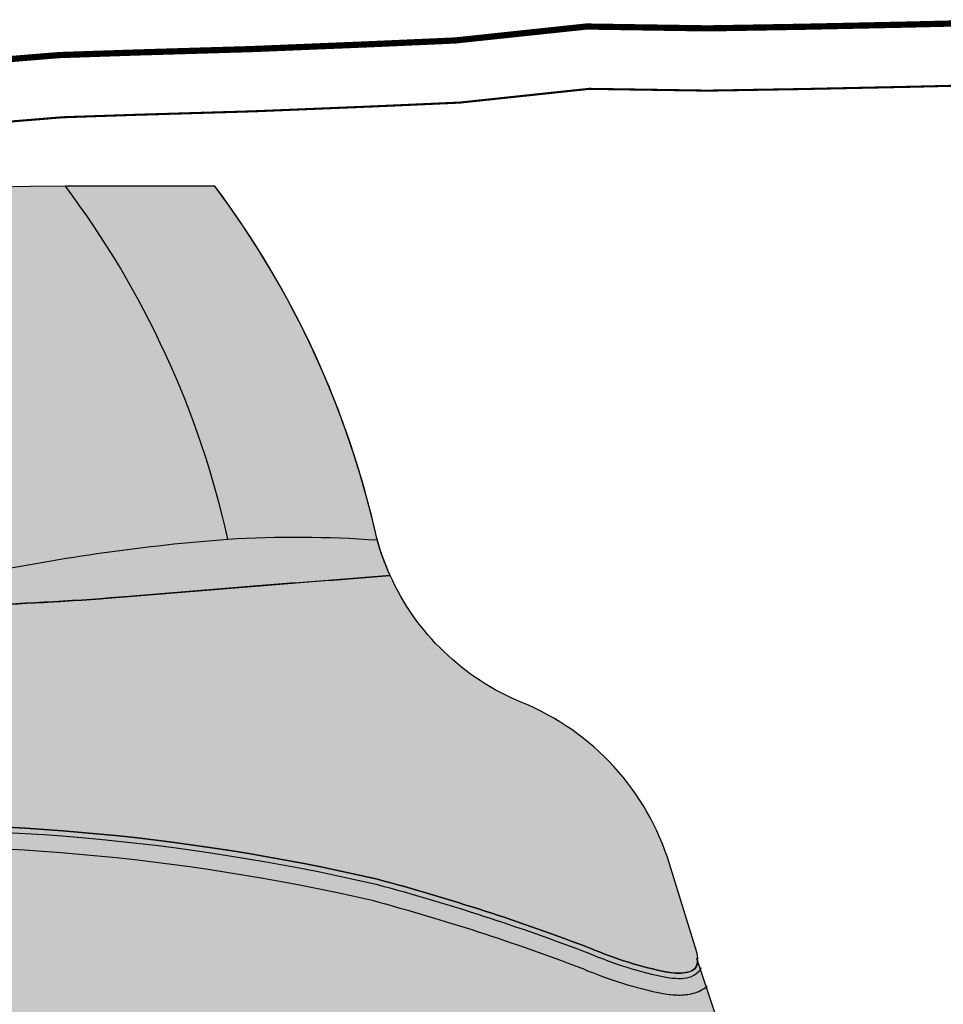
# Model space of a CAD drawing. Header units: millimetres. Extents: x -1402 to -179, y -280 to 6164.
# Tile 169 of 212: x -566 to -521, y 4316 to 4363. Entities that reach past the tile are written whole.
import ezdxf

# ---------------------------------------------------------------- set-up
doc = ezdxf.new("R2010")
doc.units = ezdxf.units.MM
doc.linetypes.add('AJN-Limite', pattern=[1.25, 0.5, -0.25, 0, -0.25, 0, -0.25])
doc.linetypes.add('DASH', pattern=[0.35, 0.25, -0.1])
for name, color, linetype in [('AJN-2-SBT-V', 51, 'CONTINUOUS'), ('AJN-8-251-H', 251, 'CONTINUOUS'), ('AJN-8-254-H', 254, 'CONTINUOUS')]:
    doc.layers.add(name, color=color, linetype=linetype)
doc.layers.add('AJN-6-Etang', color=7, linetype='CONTINUOUS', lineweight=15, true_color=0x46a499)
doc.layers.add('GEO-1-LIM-V', color=10, linetype='AJN-Limite', lineweight=25)

msp = doc.modelspace()

# ---------------------------------------------------------------- hatches: boundary and pattern name
at = {"layer": 'AJN-6-Etang', "transparency": 33554687}
h = msp.add_hatch(color=256, dxfattribs=at)
h.dxf.hatch_style = 1
h.set_gradient(color1=(39, 228, 241), rotation=300, centered=1, tint=0.7570968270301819)
h.paths.add_polyline_path([(-541.5702899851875, 4330.569787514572, -0.1917949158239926), (-547.916268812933, 4336.685031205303, 0.0008070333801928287), (-554.3042454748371, 4336.184773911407, 0.0007601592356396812), (-560.5134006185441, 4335.678628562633, -0.02398197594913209), (-575.0031898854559, 4335.172704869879, -0.0330081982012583), (-593.6869385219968, 4332.817072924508, -0.03422336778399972), (-614.1679048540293, 4331.1744240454, 0.002235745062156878), (-614.9222007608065, 4331.144505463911, 0.0221734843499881), (-626.0528815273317, 4329.095905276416, -0.06530521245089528), (-630.7133635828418, 4328.647461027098, -0.002990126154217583), (-639.4417628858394, 4327.050513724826, -0.003401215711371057), (-647.7917072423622, 4324.392247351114, -0.04692810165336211), (-658.6794310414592, 4322.09866041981, 0.06355717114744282), (-675.850771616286, 4316.767373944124, -0.01045696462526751), (-697.9203321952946, 4306.908648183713, -0.01169315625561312), (-714.6104849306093, 4299.231498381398, 0.01966983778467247), (-728.5223015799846, 4290.8269077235, 0.09995445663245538), (-740.3772431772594, 4279.652164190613, 0.1092895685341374), (-742.6925910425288, 4272.560884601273, -0.2224639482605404), (-755.4064137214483, 4250.675734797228, 0.02689056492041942), (-753.3852276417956, 4244.670576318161, 0.1494071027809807), (-750.9497066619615, 4241.940869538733, 0.1186704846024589), (-747.3219212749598, 4240.781047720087, 0.1138910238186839), (-737.077682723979, 4242.367112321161, 0.1682789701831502), (-711.9439195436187, 4262.485513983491, 0.02603111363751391), (-704.1470789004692, 4275.898439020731, -0.08052688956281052), (-690.0620695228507, 4296.37694246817, -0.09865774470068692), (-667.1159433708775, 4310.081158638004, -0.09295535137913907), (-604.5510643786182, 4321.717992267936, 0.02971804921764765), (-591.6144267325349, 4322.195111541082, 0.02184083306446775), (-582.5331124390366, 4323.90017477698, -0.0290338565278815), (-577.2226050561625, 4324.553307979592, -0.07022761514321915), (-548.5288704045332, 4322.054603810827, -0.02562626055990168), (-538.2477084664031, 4318.717226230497, 0.05046142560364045), (-534.5684667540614, 4317.57101745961, 0.03373184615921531), (-534.0050734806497, 4317.522155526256, 0.06257825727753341), (-533.5744402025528, 4317.573703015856, 0.1300044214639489), (-533.2583156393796, 4317.747507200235, 0.1534627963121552), (-533.1217377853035, 4317.994566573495, 0.1357492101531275), (-533.1391404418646, 4318.244931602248), (-533.1023710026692, 4318.133600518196, 0.1019403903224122), (-533.1601495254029, 4318.586747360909), (-534.4543502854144, 4322.789333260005, 0.2247122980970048)])
at = {"layer": 'AJN-6-Etang', "linetype": 'Continuous', "transparency": 33554687}
h = msp.add_hatch(color=256, dxfattribs=at)
h.dxf.hatch_style = 1
h.set_gradient(color1=(166, 228, 247), rotation=200, centered=1, tint=0.800000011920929, name='INVCURVED')
edge = h.paths.add_edge_path()
edge.add_arc((-539.6903833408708, 4346.378562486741), 32.84797776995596, 259.0174260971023, 283.733139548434)
edge.add_line((-531.8922719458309, 4314.469643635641), (-533.1331609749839, 4318.226826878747))
edge.add_arc((-533.574940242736, 4318.064349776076), 0.4707098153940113, -70.6203057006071, 20.192458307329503, ccw=False)
edge.add_arc((-533.9948825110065, 4319.2615711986), 1.739445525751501, 267.0779223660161, 289.3427458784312, ccw=False)
edge.add_arc((-533.9250471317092, 4321.717364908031), 4.195972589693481, 261.1793386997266, 267.83506076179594, ccw=False)
edge.add_arc((-530.7439089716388, 4336.325698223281), 19.14067116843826, 246.9188615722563, 258.47396728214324, ccw=False)
edge.add_arc((-575.9250879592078, 4220.15269701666), 105.5203835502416, 69.0800923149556, 74.95191348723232)
edge.add_arc((-571.7268882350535, 4221.662246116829), 103.0377285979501, 76.98883006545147, 93.05743218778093)
edge.add_arc((-574.2587065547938, 4278.538436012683), 46.11022811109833, 93.68543034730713, 100.3376313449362)
edge.add_arc((-606.5813803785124, 4426.946865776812), 105.8155929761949, 278.13139810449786, 283.1361526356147, ccw=False)
edge.add_arc((-602.0929170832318, 4430.688558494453), 108.998288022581, 268.70774661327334, 275.5166178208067, ccw=False)
edge.add_arc((-604.8070941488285, 4149.087568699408), 172.6306134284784, 89.91502416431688, 111.1577777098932)
edge.add_arc((-644.2003523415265, 4245.649223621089), 68.38566050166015, 109.578224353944, 132.1159801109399)
edge.add_arc((-633.9402415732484, 4242.69358752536), 77.6631326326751, 136.2721735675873, 154.6878398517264)
edge.add_arc((-836.7744922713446, 4344.021250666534), 149.0997929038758, 326.84858661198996, 332.8131314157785, ccw=False)
edge.add_arc((-753.5528919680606, 4288.708372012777), 49.18277004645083, 289.5712784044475, 327.77999888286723, ccw=False)
edge.add_arc((-745.6361823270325, 4263.769329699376), 23.05000703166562, 265.8059867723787, 291.79589965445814, ccw=False)
edge.add_arc((-746.7268568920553, 4248.895891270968), 8.136632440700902, 238.7353172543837, 265.80598677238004, ccw=False)
edge.add_arc((-747.701861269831, 4247.290061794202), 6.257983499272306, 204.7451583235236, 238.73531725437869, ccw=False)
edge.add_arc((-698.6065861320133, 4266.450415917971), 58.9496478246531, 201.6826345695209, 210.3252863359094)
edge.add_arc((-722.7767510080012, 4254.056911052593), 31.86463938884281, 213.0342114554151, 247.3748419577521)
edge.add_arc((-731.5727928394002, 4232.951902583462), 9.000000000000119, 247.3748419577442, 297.9607097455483)
edge.add_arc((-691.6662761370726, 4157.77433848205), 76.11284403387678, 113.07744778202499, 117.96070974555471, ccw=False)
edge.add_arc((-801.5518826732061, 4408.592369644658), 197.7256147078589, 293.8823795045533, 315.3027358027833)
edge.add_arc((-561.8123215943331, 4184.37891395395), 130.7194739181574, 83.02942774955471, 139.3583344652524, ccw=False)
at = {"layer": 'AJN-8-254-H'}
h = msp.add_hatch(color=255, dxfattribs=at)
h.dxf.hatch_style = 1
h.paths.add_polyline_path([(-718.3307379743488, 4321.927170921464), (-708.2643985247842, 4304.718369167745), (-689.2981711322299, 4312.895855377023, -0.04432302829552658), (-654.1358273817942, 4323.926982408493), (-628.2143749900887, 4329.494022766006, -0.04197148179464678), (-614.167904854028, 4331.174424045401, 0.03709189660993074), (-591.9853659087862, 4333.081523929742), (-579.2221012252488, 4334.854164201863, -0.0502841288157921), (-570.5284286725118, 4335.180501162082, 0.005675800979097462), (-567.0965207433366, 4335.27623881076), (-572.7035240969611, 4353.427323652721), (-574.0470920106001, 4355.226077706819, 0.09654818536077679)])
h.paths.add_polyline_path([(-563.5590515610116, 4355.443872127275, 0.006776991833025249), (-574.0470920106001, 4355.226077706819), (-572.7035240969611, 4353.427323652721), (-567.5598661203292, 4336.776188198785, -0.03200768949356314), (-555.7402460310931, 4338.441906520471, 0.1067657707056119)])
h.paths.add_polyline_path([(-556.3714938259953, 4355.453928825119), (-560.7691083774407, 4355.453928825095, 0.001802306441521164), (-563.5590515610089, 4355.44387212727, -0.1067657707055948), (-555.7402460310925, 4338.441906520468, -0.0329654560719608), (-548.5413324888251, 4338.40063163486, 0.1070657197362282)])
h.paths.add_polyline_path([(-718.3307379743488, 4321.927170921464, 0.008435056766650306), (-730.1647885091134, 4316.410971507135), (-720.5903569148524, 4300.043105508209, 0.01236440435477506), (-749.9765673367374, 4284.882576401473, -0.0851279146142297), (-750.2465776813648, 4280.877081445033, -0.0063560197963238), (-735.3558760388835, 4291.61674266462, -0.06791793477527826), (-729.3483457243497, 4294.71761315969, 0.02504563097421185), (-675.8507716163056, 4316.767373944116, -0.06355717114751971), (-658.6794310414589, 4322.098660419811, 0.04692810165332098), (-647.7917072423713, 4324.392247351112, 0.003519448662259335), (-639.1521601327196, 4327.144961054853), (-654.1358273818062, 4323.926982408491, 0.04432302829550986), (-689.2981711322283, 4312.895855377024), (-708.2643985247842, 4304.718369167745)])
h.paths.add_polyline_path([(-730.1647885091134, 4316.410971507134, 0.02393674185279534), (-762.6478312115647, 4298.626582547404), (-762.1964717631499, 4297.775005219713, -0.376854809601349), (-749.7881037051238, 4284.985744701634, -0.01228406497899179), (-720.5903569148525, 4300.043105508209)], flags=17)
h.paths.add_polyline_path([(-555.7402460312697, 4338.441906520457, 0.03200768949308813), (-567.5598661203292, 4336.776188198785), (-567.0965207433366, 4335.27623881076, 0.01090440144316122), (-560.5134006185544, 4335.678628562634, -0.0007601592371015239), (-554.3042454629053, 4336.184773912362, -0.0007818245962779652), (-547.9165478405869, 4336.685647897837, -0.03834977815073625), (-548.5390211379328, 4338.400465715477, 0.03297606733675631)])
h.paths.add_polyline_path([(-591.9853659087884, 4333.081523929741, -0.002864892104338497), (-593.6869385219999, 4332.817072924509, 0.03300819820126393), (-575.0031898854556, 4335.172704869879, 0.0006564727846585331), (-574.6351960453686, 4335.244516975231, 0.0265593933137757), (-579.2221012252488, 4334.854164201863)], flags=17)
h.paths.add_polyline_path([(-628.2143749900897, 4329.494022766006), (-632.0963106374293, 4328.660315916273, -0.01726368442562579), (-630.8325987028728, 4328.65197173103, 0.06696969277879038), (-626.0528815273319, 4329.095905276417, -0.02217348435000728), (-614.922200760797, 4331.144505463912, 0.03973200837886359)], flags=17)
h.paths.add_polyline_path([(-632.0963106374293, 4328.660315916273), (-639.1521601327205, 4327.144961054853, -0.0001182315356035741), (-639.4417628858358, 4327.050513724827, 0.002990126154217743), (-630.7133635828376, 4328.6474610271, -0.00165723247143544), (-630.8325987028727, 4328.65197173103, 0.01726368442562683)], flags=17)
h.paths.add_polyline_path([(-718.6716012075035, 4297.7078330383, 0.01608402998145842), (-708.0149108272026, 4302.762039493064, -0.009863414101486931), (-729.3483457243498, 4294.717613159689, 0.06791793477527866), (-735.3558760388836, 4291.616742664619, 0.005242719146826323), (-747.6582208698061, 4282.785462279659, -0.0137527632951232), (-747.7349124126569, 4282.059367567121, -0.03197878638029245)], flags=17)
h.paths.add_polyline_path([(-762.1964717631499, 4297.775005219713), (-762.6478312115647, 4298.626582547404, 0.003820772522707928), (-767.6700926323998, 4295.50282840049), (-766.1462764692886, 4294.714262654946, -0.6074786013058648), (-750.246577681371, 4280.877081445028, -0.006356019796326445), (-735.3558760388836, 4291.61674266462, -0.06791793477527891), (-729.3483457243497, 4294.71761315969, 0.02504563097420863), (-675.8507716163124, 4316.767373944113, -0.06355717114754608), (-658.6794310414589, 4322.098660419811, 0.04692810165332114), (-647.7917072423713, 4324.392247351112, 0.003519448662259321), (-639.1521601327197, 4327.144961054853), (-654.1358273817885, 4323.926982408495, 0.04432302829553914), (-689.2981711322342, 4312.895855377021), (-708.2643985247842, 4304.718369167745), (-718.3307379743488, 4321.927170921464, 0.008435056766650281), (-730.1647885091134, 4316.410971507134), (-720.5903569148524, 4300.043105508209, 0.01228406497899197), (-749.7881037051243, 4284.985744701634, 0.3768548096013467)])

# ---------------------------------------------------------------- linework, layer by layer
at = {"layer": 'AJN-2-SBT-V', "flags": 128}
for points in [[(-567.559866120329, 4336.776188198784, -0.03200768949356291), (-555.7402460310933, 4338.441906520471, 0.1067657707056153), (-563.5590515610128, 4355.443872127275, 0.1401209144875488), (-767.6700926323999, 4295.502828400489), (-766.1462764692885, 4294.714262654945, -0.6074786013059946), (-750.2465776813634, 4280.877081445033, -0.006356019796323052), (-735.3558760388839, 4291.616742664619, -0.06791793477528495), (-729.3483457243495, 4294.717613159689, 0.02504563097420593), (-675.8507716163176, 4316.76737394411, -0.06355717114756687), (-658.6794310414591, 4322.09866041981, 0.0469281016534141), (-647.7917072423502, 4324.392247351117, 0.003519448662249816), (-639.1521601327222, 4327.144961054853, 0.003519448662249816)], [(-575.0031898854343, 4335.172704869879, 0.02398197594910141), (-560.513400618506, 4335.678628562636, -0.001541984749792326), (-547.916547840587, 4336.685647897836, -0.03924537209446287), (-548.5503743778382, 4338.441527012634, 0.1068267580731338), (-556.371493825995, 4355.453928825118), (-560.7691083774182, 4355.453928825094, 0.001802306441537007), (-563.5590515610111, 4355.44387212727)], [(-555.740246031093, 4338.441906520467, -0.03296545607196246), (-548.5413324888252, 4338.400631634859, 0.1070657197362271), (-556.3714938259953, 4355.453928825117), (-560.7691083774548, 4355.453928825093, 0.001802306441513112), (-563.5590515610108, 4355.443872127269)], [(-567.0965207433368, 4335.27623881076, 0.01090440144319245), (-560.5134006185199, 4335.678628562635, -0.001541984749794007), (-547.916547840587, 4336.685647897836, -0.03835339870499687), (-548.539067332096, 4338.400631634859)], [(-577.2226050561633, 4324.553307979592, -0.07022761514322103), (-548.5288704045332, 4322.054603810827, -0.02562626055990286), (-538.2477084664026, 4318.717226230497, 0.05046142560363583), (-534.5684667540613, 4317.57101745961, 0.03373184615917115), (-534.0050734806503, 4317.522155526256, 0.06257825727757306), (-533.5744402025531, 4317.573703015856, 0.1300044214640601), (-533.2583156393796, 4317.747507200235, 0.1534627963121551), (-533.1217377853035, 4317.994566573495, 0.1357492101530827), (-533.1391404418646, 4318.244931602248), (-533.1023710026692, 4318.133600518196, 0.1019403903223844), (-533.1601495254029, 4318.586747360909), (-534.4543502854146, 4322.789333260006, 0.2247122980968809), (-541.570289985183, 4330.569787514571, -0.1917949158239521), (-547.9162688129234, 4336.685031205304, 0.0008070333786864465), (-554.3042454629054, 4336.184773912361, 0.0007601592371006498), (-560.5134006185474, 4335.678628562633, -0.02398197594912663), (-575.0031898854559, 4335.172704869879, -0.03300819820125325)]]:
    msp.add_lwpolyline(points, format="xyb", dxfattribs=at)
at = {"layer": 'AJN-2-SBT-V', "linetype": 'Continuous', "flags": 128}
msp.add_lwpolyline([(-661.0019790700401, 4269.519930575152, -0.2508528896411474), (-545.9482657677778, 4314.132189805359, 0.1082626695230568), (-531.8922719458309, 4314.469643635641), (-533.1331609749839, 4318.226826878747, -0.4183745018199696), (-533.4187460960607, 4317.620310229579, -0.09745540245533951), (-534.0835555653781, 4317.524387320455, -0.02904923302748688), (-534.5684667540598, 4317.57101745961, -0.05046142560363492), (-538.2477084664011, 4318.717226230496, 0.0256262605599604), (-548.5288704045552, 4322.054603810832, 0.07022761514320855), (-577.2226050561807, 4324.553307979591, 0.02903385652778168), (-582.5331124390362, 4323.90017477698, -0.02184083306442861), (-591.6144267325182, 4322.195111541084, -0.02971804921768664), (-604.5510643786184, 4321.717992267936, 0.09295535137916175), (-667.1159433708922, 4310.081158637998, 0.09865774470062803)], format="xyb", dxfattribs=at)
at = {"layer": 'AJN-8-251-H', "linetype": 'Continuous', "flags": 128}
for points in [[(-752.792833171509, 4243.235946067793, 0.08838480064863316), (-751.0794547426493, 4241.727174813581, 0.1186704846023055), (-747.3402047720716, 4240.531717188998, 0.113838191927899), (-736.9893709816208, 4242.133179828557, 0.1682431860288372), (-711.7335021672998, 4262.350500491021, 0.02603457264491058), (-703.9228275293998, 4275.787858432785, -0.08051067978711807), (-689.887682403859, 4296.197577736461, -0.09863690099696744), (-667.0289247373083, 4309.84676652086, -0.09295654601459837), (-604.5540666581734, 4321.467996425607, 0.02972507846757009), (-591.5847141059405, 4321.946818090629, 0.02183985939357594), (-582.4822544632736, 4323.655326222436, -0.0289931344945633), (-577.207901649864, 4324.30373695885, -0.07021340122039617), (-548.58948584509, 4321.812022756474, -0.02560453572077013), (-538.3413620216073, 4318.485383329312, 0.05047568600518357), (-534.6127005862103, 4317.324893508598, 0.03415911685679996), (-534.0082215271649, 4317.272170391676, 0.06279062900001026), (-533.514012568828, 4317.331115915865, 0.1300044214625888), (-533.0858596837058, 4317.56651288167, 0.1022200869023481), (-532.9197915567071, 4317.806248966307)], [(-751.938583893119, 4241.335500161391, 0.01818615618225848), (-751.4946486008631, 4241.043351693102, 0.1186704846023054), (-747.3987119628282, 4239.733859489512, 0.1136755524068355), (-736.7068595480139, 4241.384568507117, 0.1681314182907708), (-711.0601792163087, 4261.91843827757, 0.02604571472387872), (-703.2051929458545, 4275.434060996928, -0.08045783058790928), (-689.329647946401, 4295.623595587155, -0.09856911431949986), (-666.7504891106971, 4309.096701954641, -0.092960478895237), (-604.563640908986, 4320.668009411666, 0.02974727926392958), (-591.4896352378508, 4321.152280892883, 0.02183640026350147), (-582.3196663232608, 4322.871776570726, -0.02886076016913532), (-577.1608366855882, 4323.505110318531, -0.07016741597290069), (-548.7834547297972, 4321.035761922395, -0.02553488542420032), (-538.6408315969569, 4317.74339978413, 0.05050637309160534), (-534.7550061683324, 4316.537461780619, 0.03527544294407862), (-534.0185938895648, 4316.472226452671, 0.06324129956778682), (-533.3206441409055, 4316.554837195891, 0.1097736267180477), (-532.6391299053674, 4316.894872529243)]]:
    msp.add_lwpolyline(points, format="xyb", dxfattribs=at)
at = {"layer": 'GEO-1-LIM-V', "linetype": 'Continuous', "ltscale": 25, "const_width": 0.3}
msp.add_lwpolyline([(-519.3978180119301, 4363.323564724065), (-522.8727993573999, 4363.240381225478), (-528.0328505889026, 4363.1320024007), (-532.6230184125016, 4363.055130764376), (-538.4653241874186, 4363.143860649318), (-544.78735829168, 4362.471467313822), (-548.8842307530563, 4362.290446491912), (-550.7317837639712, 4362.214848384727), (-554.5838173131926, 4362.057231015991), (-560.1062364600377, 4361.893409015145), (-563.8705609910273, 4361.767739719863), (-568.0312107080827, 4361.426633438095)], dxfattribs=at)
at = {"layer": 'GEO-1-LIM-V', "linetype": 'DASH', "ltscale": 5, "const_width": 0.1}
msp.add_lwpolyline([(-519.328939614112, 4360.324354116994), (-522.8054045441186, 4360.241135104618), (-527.976235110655, 4360.132529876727), (-532.6206793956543, 4360.054749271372), (-538.3289621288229, 4360.141443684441), (-544.5622894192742, 4359.478484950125), (-548.7566917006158, 4359.293154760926), (-550.6091325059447, 4359.217356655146), (-554.4780105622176, 4359.059050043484), (-560.0117098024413, 4358.894893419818), (-563.6978465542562, 4358.771834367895), (-567.7860814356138, 4358.436664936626)], dxfattribs=at)

doc.saveas('drawing.dxf')
